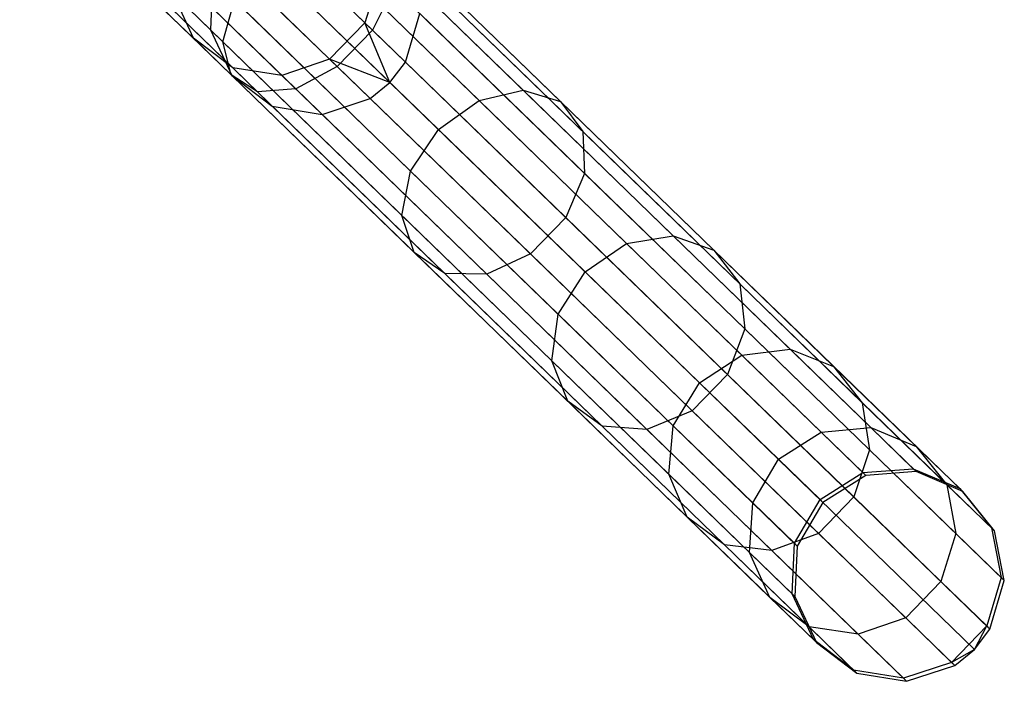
# Model space of a CAD drawing. Extents: x -189 to 189, y -189 to 189.
# Tile 180 of 256: x 127 to 136, y -132 to -126. Entities that reach past the tile are written whole.
import ezdxf

# ---------------------------------------------------------------- set-up
doc = ezdxf.new("R2010")
doc.units = 0
doc.header["$LTSCALE"] = 25.4
doc.layers.get('0').update_dxf_attribs({"linetype": 'CONTINUOUS'})

# ---------------------------------------------------------------- blocks, each defined once
blk = doc.blocks.new('NL2500012474_STL')
at = {"color": 0}
for p, q in [((319.5644, -124.0081, 175.9818), (321.6359, -126.0168, 174.1151)), ((319.5644, -124.0081, 175.9818), (321.6359, -126.0168, 174.1151)), ((318.3028, -124.2645, 174.6254), (320.2223, -126.1258, 172.8957)), ((318.3028, -124.2645, 174.6254), (320.2223, -126.1258, 172.8957)), ((319.2312, -124.3518, 175.9818), (321.3027, -126.3604, 174.1151)), ((319.2312, -124.3518, 175.9818), (321.3027, -126.3604, 174.1151)), ((318.3365, -124.5336, 175.0199), (320.3002, -126.4377, 173.2503)), ((318.3365, -124.5336, 175.0199), (320.3002, -126.4377, 173.2503)), ((318.8607, -124.5828, 175.7857), (320.9103, -126.5702, 173.9388)), ((318.8607, -124.5828, 175.7857), (320.9103, -126.5702, 173.9388)), ((318.5378, -124.6485, 175.4386), (320.5485, -126.5981, 173.6268)), ((318.5378, -124.6485, 175.4386), (320.5485, -126.5981, 173.6268)), ((326.2961, -130.2216, 156.1666), (320.7739, -124.867, 46.1666)), ((326.2961, -130.2216, 156.1666), (320.7739, -124.867, 46.1666)), ((326.7728, -130.1848, 156.1445), (321.2506, -124.8302, 46.1445)), ((326.7728, -130.1848, 156.1445), (321.2506, -124.8302, 46.1445)), ((321.3681, -124.9441, 172.8957), (323.059, -126.5837, 170.7526)), ((321.3681, -124.9441, 172.8957), (323.059, -126.5837, 170.7526)), ((321.6823, -125.0124, 173.2503), (323.4121, -126.6897, 171.0578)), ((321.6823, -125.0124, 173.2503), (323.4121, -126.6897, 171.0578)), ((320.9797, -125.0665, 172.6443), (322.643, -126.6793, 170.5361)), ((320.9797, -125.0665, 172.6443), (322.643, -126.6793, 170.5361)), ((327.2114, -130.3738, 156.1133), (321.6893, -125.0191, 46.1133)), ((327.2114, -130.3738, 156.1133), (321.6893, -125.0191, 46.1133)), ((325.8905, -130.4757, 156.1746), (320.3684, -125.1211, 46.1746)), ((325.8905, -130.4757, 156.1746), (320.3684, -125.1211, 46.1746)), ((321.5638, -125.9469, 42.5847), (320.7749, -125.1819, 39.2686)), ((321.5638, -125.9469, 42.5847), (320.7749, -125.1819, 39.2686)), ((321.8503, -125.2556, 173.6268), (323.6214, -126.9731, 171.3818)), ((321.8503, -125.2556, 173.6268), (323.6214, -126.9731, 171.3818)), ((319.9443, -126.0927, 42.8405), (319.1965, -125.3676, 39.697)), ((319.9443, -126.0927, 42.8405), (319.1965, -125.3676, 39.697)), ((322.2593, -126.9547, 170.458), (320.606, -125.3515, 172.5535)), ((322.2593, -126.9547, 170.458), (320.606, -125.3515, 172.5535)), ((327.5115, -130.7451, 156.0802), (321.9894, -125.3905, 46.0801)), ((327.5115, -130.7451, 156.0802), (321.9894, -125.3905, 46.0801)), ((320.1269, -125.5342, 46.1666), (320.1048, -126.0118, 46.1445)), ((320.1269, -125.5342, 46.1666), (320.1048, -126.0118, 46.1445)), ((325.649, -130.8889, 156.1666), (320.1269, -125.5342, 46.1666)), ((325.649, -130.8889, 156.1666), (320.1269, -125.5342, 46.1666)), ((321.2306, -126.2905, 42.5847), (320.4417, -125.5255, 39.2686)), ((321.2306, -126.2905, 42.5847), (320.4417, -125.5255, 39.2686)), ((321.7036, -125.4921, 42.6368), (321.5638, -125.9469, 42.5847)), ((321.7036, -125.4921, 42.6368), (321.5638, -125.9469, 42.5847)), ((320.3161, -126.3728, 42.7291), (319.5504, -125.6304, 39.5105)), ((320.3161, -126.3728, 42.7291), (319.5504, -125.6304, 39.5105)), ((321.8335, -125.6181, 173.9388), (321.6359, -126.0168, 174.1151)), ((321.8335, -125.6181, 173.9388), (321.6359, -126.0168, 174.1151)), ((321.8335, -125.6181, 173.9388), (323.639, -127.3688, 171.6505)), ((321.8335, -125.6181, 173.9388), (323.639, -127.3688, 171.6505)), ((319.9443, -126.0927, 42.8405), (319.7502, -125.668, 42.9454)), ((320.1048, -126.0118, 46.1445), (319.7502, -125.668, 42.9454)), ((319.9443, -126.0927, 42.8405), (319.7502, -125.668, 42.9454)), ((320.1048, -126.0118, 46.1445), (319.7502, -125.668, 42.9454)), ((320.7803, -126.4442, 42.6368), (319.9998, -125.6874, 39.3559)), ((320.7803, -126.4442, 42.6368), (319.9998, -125.6874, 39.3559)), ((320.2223, -126.1258, 172.8957), (320.3326, -125.7338, 172.6443)), ((320.2223, -126.1258, 172.8957), (320.3326, -125.7338, 172.6443)), ((320.3326, -125.7338, 172.6443), (321.9959, -127.3466, 170.5361)), ((320.3326, -125.7338, 172.6443), (321.9959, -127.3466, 170.5361)), ((321.9465, -126.318, 46.0371), (322.0822, -125.8592, 46.0527)), ((321.9465, -126.318, 46.0371), (322.0822, -125.8592, 46.0527)), ((327.6043, -131.2139, 156.0527), (322.0822, -125.8592, 46.0527)), ((327.6043, -131.2139, 156.0527), (322.0822, -125.8592, 46.0527)), ((325.627, -131.3665, 156.1445), (320.1048, -126.0118, 46.1445)), ((320.1048, -126.0118, 46.1445), (320.3072, -126.4445, 46.1133)), ((325.627, -131.3665, 156.1445), (320.1048, -126.0118, 46.1445)), ((320.1048, -126.0118, 46.1445), (320.3072, -126.4445, 46.1133)), ((321.5638, -125.9469, 42.5847), (321.2306, -126.2905, 42.5847)), ((321.5638, -125.9469, 42.5847), (321.2306, -126.2905, 42.5847)), ((321.6359, -126.0168, 174.1151), (321.3027, -126.3604, 174.1151)), ((321.6359, -126.0168, 174.1151), (321.3027, -126.3604, 174.1151)), ((321.9465, -126.318, 46.0371), (321.5638, -125.9469, 42.5847)), ((321.9465, -126.318, 46.0371), (321.5638, -125.9469, 42.5847)), ((321.8007, -126.5099, 46.0351), (321.5638, -125.9469, 42.5847)), ((321.8007, -126.5099, 46.0351), (321.5638, -125.9469, 42.5847)), ((321.6359, -126.0168, 174.1151), (323.4608, -127.7863, 171.8022)), ((321.6359, -126.0168, 174.1151), (323.4608, -127.7863, 171.8022)), ((320.3161, -126.3728, 42.7291), (319.9443, -126.0927, 42.8405)), ((320.3072, -126.4445, 46.1133), (319.9443, -126.0927, 42.8405)), ((320.3161, -126.3728, 42.7291), (319.9443, -126.0927, 42.8405)), ((320.3072, -126.4445, 46.1133), (319.9443, -126.0927, 42.8405)), ((320.3002, -126.4377, 173.2503), (320.2223, -126.1258, 172.8957)), ((320.2223, -126.1258, 172.8957), (321.9132, -127.7654, 170.7526)), ((320.2223, -126.1258, 172.8957), (321.9132, -127.7654, 170.7526)), ((320.3002, -126.4377, 173.2503), (320.2223, -126.1258, 172.8957)), ((321.2306, -126.2905, 42.5847), (320.7803, -126.4442, 42.6368)), ((321.2306, -126.2905, 42.5847), (320.7803, -126.4442, 42.6368)), ((321.8007, -126.5099, 46.0351), (321.2306, -126.2905, 42.5847)), ((321.8007, -126.5099, 46.0351), (321.2306, -126.2905, 42.5847)), ((321.6133, -126.6616, 46.0371), (321.2306, -126.2905, 42.5847)), ((321.6133, -126.6616, 46.0371), (321.2306, -126.2905, 42.5847)), ((320.7803, -126.4442, 42.6368), (320.3161, -126.3728, 42.7291)), ((320.6876, -126.733, 46.0801), (320.3161, -126.3728, 42.7291)), ((320.7803, -126.4442, 42.6368), (320.3161, -126.3728, 42.7291)), ((320.6876, -126.733, 46.0801), (320.3161, -126.3728, 42.7291)), ((321.3027, -126.3604, 174.1151), (320.9103, -126.5702, 173.9388)), ((321.3027, -126.3604, 174.1151), (320.9103, -126.5702, 173.9388)), ((321.3027, -126.3604, 174.1151), (323.1276, -128.1299, 171.8022)), ((321.3027, -126.3604, 174.1151), (323.1276, -128.1299, 171.8022)), ((321.8007, -126.5099, 46.0351), (321.9465, -126.318, 46.0371)), ((321.8007, -126.5099, 46.0351), (321.9465, -126.318, 46.0371)), ((327.4686, -131.6726, 156.0371), (321.9465, -126.318, 46.0371)), ((327.4686, -131.6726, 156.0371), (321.9465, -126.318, 46.0371)), ((320.5485, -126.5981, 173.6268), (320.3002, -126.4377, 173.2503)), ((320.3002, -126.4377, 173.2503), (322.03, -128.1151, 171.0578)), ((320.3002, -126.4377, 173.2503), (322.03, -128.1151, 171.0578)), ((320.5485, -126.5981, 173.6268), (320.3002, -126.4377, 173.2503)), ((325.8293, -131.7991, 156.1133), (320.3072, -126.4445, 46.1133)), ((320.3072, -126.4445, 46.1133), (320.6876, -126.733, 46.0801)), ((325.8293, -131.7991, 156.1133), (320.3072, -126.4445, 46.1133)), ((320.3072, -126.4445, 46.1133), (320.6876, -126.733, 46.0801)), ((321.159, -126.8114, 46.0527), (320.7803, -126.4442, 42.6368)), ((321.159, -126.8114, 46.0527), (320.7803, -126.4442, 42.6368)), ((320.9103, -126.5702, 173.9388), (320.5485, -126.5981, 173.6268)), ((320.9103, -126.5702, 173.9388), (320.5485, -126.5981, 173.6268)), ((320.9103, -126.5702, 173.9388), (322.7157, -128.3209, 171.6505)), ((320.9103, -126.5702, 173.9388), (322.7157, -128.3209, 171.6505)), ((321.6133, -126.6616, 46.0371), (321.8007, -126.5099, 46.0351)), ((321.6133, -126.6616, 46.0371), (321.8007, -126.5099, 46.0351)), ((327.3228, -131.8646, 156.0351), (321.8007, -126.5099, 46.0351)), ((327.3228, -131.8646, 156.0351), (321.8007, -126.5099, 46.0351)), ((322.643, -126.6793, 170.5361), (323.059, -126.5837, 170.7526)), ((322.643, -126.6793, 170.5361), (323.059, -126.5837, 170.7526)), ((323.059, -126.5837, 170.7526), (324.4759, -127.9577, 168.2535)), ((323.059, -126.5837, 170.7526), (324.4759, -127.9577, 168.2535)), ((323.059, -126.5837, 170.7526), (323.4121, -126.6897, 171.0578)), ((323.059, -126.5837, 170.7526), (323.4121, -126.6897, 171.0578)), ((320.5485, -126.5981, 173.6268), (322.3196, -128.3156, 171.3818)), ((320.5485, -126.5981, 173.6268), (322.3196, -128.3156, 171.3818)), ((321.159, -126.8114, 46.0527), (321.6133, -126.6616, 46.0371)), ((321.159, -126.8114, 46.0527), (321.6133, -126.6616, 46.0371)), ((327.1354, -132.0162, 156.0371), (321.6133, -126.6616, 46.0371)), ((327.1354, -132.0162, 156.0371), (321.6133, -126.6616, 46.0371)), ((322.2593, -126.9547, 170.458), (322.643, -126.6793, 170.5361)), ((322.2593, -126.9547, 170.458), (322.643, -126.6793, 170.5361)), ((322.643, -126.6793, 170.5361), (324.0367, -128.0308, 168.0778)), ((322.643, -126.6793, 170.5361), (324.0367, -128.0308, 168.0778)), ((326.2097, -132.0876, 156.0802), (320.6876, -126.733, 46.0801)), ((320.6876, -126.733, 46.0801), (321.159, -126.8114, 46.0527)), ((326.2097, -132.0876, 156.0802), (320.6876, -126.733, 46.0801)), ((320.6876, -126.733, 46.0801), (321.159, -126.8114, 46.0527)), ((323.4121, -126.6897, 171.0578), (324.8617, -128.0953, 168.5011)), ((323.4121, -126.6897, 171.0578), (324.8617, -128.0953, 168.5011)), ((323.4121, -126.6897, 171.0578), (323.6214, -126.9731, 171.3818)), ((323.4121, -126.6897, 171.0578), (323.6214, -126.9731, 171.3818)), ((326.6811, -132.166, 156.0527), (321.159, -126.8114, 46.0527)), ((326.6811, -132.166, 156.0527), (321.159, -126.8114, 46.0527)), ((321.9959, -127.3466, 170.5361), (322.2593, -126.9547, 170.458)), ((321.9959, -127.3466, 170.5361), (322.2593, -126.9547, 170.458)), ((323.6447, -128.298, 168.0144), (322.2593, -126.9547, 170.458)), ((323.6447, -128.298, 168.0144), (322.2593, -126.9547, 170.458)), ((323.6214, -126.9731, 171.3818), (325.1056, -128.4122, 168.7641)), ((323.6214, -126.9731, 171.3818), (325.1056, -128.4122, 168.7641)), ((323.6214, -126.9731, 171.3818), (323.639, -127.3688, 171.6505)), ((323.6214, -126.9731, 171.3818), (323.639, -127.3688, 171.6505)), ((321.9132, -127.7654, 170.7526), (321.9959, -127.3466, 170.5361)), ((321.9132, -127.7654, 170.7526), (321.9959, -127.3466, 170.5361)), ((321.9959, -127.3466, 170.5361), (323.3897, -128.6981, 168.0778)), ((321.9959, -127.3466, 170.5361), (323.3897, -128.6981, 168.0778)), ((323.639, -127.3688, 171.6505), (323.4608, -127.7863, 171.8022)), ((323.639, -127.3688, 171.6505), (323.4608, -127.7863, 171.8022)), ((323.639, -127.3688, 171.6505), (325.1519, -128.8358, 168.9821)), ((323.639, -127.3688, 171.6505), (325.1519, -128.8358, 168.9821)), ((322.03, -128.1151, 171.0578), (321.9132, -127.7654, 170.7526)), ((321.9132, -127.7654, 170.7526), (323.3301, -129.1393, 168.2535)), ((321.9132, -127.7654, 170.7526), (323.3301, -129.1393, 168.2535)), ((322.03, -128.1151, 171.0578), (321.9132, -127.7654, 170.7526)), ((323.4608, -127.7863, 171.8022), (323.1276, -128.1299, 171.8022)), ((323.4608, -127.7863, 171.8022), (323.1276, -128.1299, 171.8022)), ((323.4608, -127.7863, 171.8022), (324.9899, -129.269, 169.1051)), ((323.4608, -127.7863, 171.8022), (324.9899, -129.269, 169.1051)), ((324.0367, -128.0308, 168.0778), (324.4759, -127.9577, 168.2535)), ((324.0367, -128.0308, 168.0778), (324.4759, -127.9577, 168.2535)), ((324.4759, -127.9577, 168.2535), (325.5808, -129.029, 165.4656)), ((324.4759, -127.9577, 168.2535), (325.5808, -129.029, 165.4656)), ((324.4759, -127.9577, 168.2535), (324.8617, -128.0953, 168.5011)), ((324.4759, -127.9577, 168.2535), (324.8617, -128.0953, 168.5011)), ((323.6447, -128.298, 168.0144), (324.0367, -128.0308, 168.0778)), ((323.6447, -128.298, 168.0144), (324.0367, -128.0308, 168.0778)), ((324.0367, -128.0308, 168.0778), (325.1235, -129.0847, 165.3355)), ((324.0367, -128.0308, 168.0778), (325.1235, -129.0847, 165.3355)), ((322.3196, -128.3156, 171.3818), (322.03, -128.1151, 171.0578)), ((322.03, -128.1151, 171.0578), (323.4796, -129.5207, 168.5011)), ((322.03, -128.1151, 171.0578), (323.4796, -129.5207, 168.5011)), ((322.3196, -128.3156, 171.3818), (322.03, -128.1151, 171.0578)), ((323.1276, -128.1299, 171.8022), (322.7157, -128.3209, 171.6505)), ((323.1276, -128.1299, 171.8022), (322.7157, -128.3209, 171.6505)), ((323.1276, -128.1299, 171.8022), (324.6567, -129.6126, 169.1051)), ((323.1276, -128.1299, 171.8022), (324.6567, -129.6126, 169.1051)), ((324.8617, -128.0953, 168.5011), (325.992, -129.1913, 165.6491)), ((324.8617, -128.0953, 168.5011), (325.992, -129.1913, 165.6491)), ((324.8617, -128.0953, 168.5011), (325.1056, -128.4122, 168.7641)), ((324.8617, -128.0953, 168.5011), (325.1056, -128.4122, 168.7641)), ((322.7157, -128.3209, 171.6505), (322.3196, -128.3156, 171.3818)), ((322.3196, -128.3156, 171.3818), (323.8038, -129.7547, 168.7641)), ((322.3196, -128.3156, 171.3818), (323.8038, -129.7547, 168.7641)), ((322.7157, -128.3209, 171.6505), (322.3196, -128.3156, 171.3818)), ((322.7157, -128.3209, 171.6505), (324.2286, -129.7879, 168.9821)), ((322.7157, -128.3209, 171.6505), (324.2286, -129.7879, 168.9821)), ((323.3897, -128.6981, 168.0778), (323.6447, -128.298, 168.0144)), ((323.3897, -128.6981, 168.0778), (323.6447, -128.298, 168.0144)), ((324.725, -129.3456, 165.2885), (323.6447, -128.298, 168.0144)), ((324.725, -129.3456, 165.2885), (323.6447, -128.298, 168.0144)), ((325.1056, -128.4122, 168.7641), (326.2629, -129.5344, 165.8438)), ((325.1056, -128.4122, 168.7641), (326.2629, -129.5344, 165.8438)), ((325.1056, -128.4122, 168.7641), (325.1519, -128.8358, 168.9821)), ((325.1056, -128.4122, 168.7641), (325.1519, -128.8358, 168.9821)), ((323.3301, -129.1393, 168.2535), (323.3897, -128.6981, 168.0778)), ((323.3301, -129.1393, 168.2535), (323.3897, -128.6981, 168.0778)), ((323.3897, -128.6981, 168.0778), (324.4765, -129.7519, 165.3355)), ((323.3897, -128.6981, 168.0778), (324.4765, -129.7519, 165.3355)), ((325.1519, -128.8358, 168.9821), (324.9899, -129.269, 169.1051)), ((325.1519, -128.8358, 168.9821), (324.9899, -129.269, 169.1051)), ((325.1519, -128.8358, 168.9821), (326.3316, -129.9797, 166.0053)), ((325.1519, -128.8358, 168.9821), (326.3316, -129.9797, 166.0053)), ((324.725, -129.3456, 165.2885), (325.1235, -129.0847, 165.3355)), ((324.725, -129.3456, 165.2885), (325.1235, -129.0847, 165.3355)), ((325.1235, -129.0847, 165.3355), (325.5808, -129.029, 165.4656)), ((325.1235, -129.0847, 165.3355), (325.5808, -129.029, 165.4656)), ((325.1235, -129.0847, 165.3355), (325.8742, -129.8126, 162.3827)), ((325.1235, -129.0847, 165.3355), (325.8742, -129.8126, 162.3827)), ((325.5808, -129.029, 165.4656), (326.3439, -129.769, 162.4638)), ((325.5808, -129.029, 165.4656), (326.3439, -129.769, 162.4638)), ((325.5808, -129.029, 165.4656), (325.992, -129.1913, 165.6491)), ((325.5808, -129.029, 165.4656), (325.992, -129.1913, 165.6491)), ((323.4796, -129.5207, 168.5011), (323.3301, -129.1393, 168.2535)), ((323.3301, -129.1393, 168.2535), (324.435, -130.2107, 165.4656)), ((323.3301, -129.1393, 168.2535), (324.435, -130.2107, 165.4656)), ((323.4796, -129.5207, 168.5011), (323.3301, -129.1393, 168.2535)), ((325.992, -129.1913, 165.6491), (326.7727, -129.9483, 162.5781)), ((325.992, -129.1913, 165.6491), (326.7727, -129.9483, 162.5781)), ((325.992, -129.1913, 165.6491), (326.2629, -129.5344, 165.8438)), ((325.992, -129.1913, 165.6491), (326.2629, -129.5344, 165.8438)), ((324.9899, -129.269, 169.1051), (324.6567, -129.6126, 169.1051)), ((324.9899, -129.269, 169.1051), (324.6567, -129.6126, 169.1051)), ((324.9899, -129.269, 169.1051), (326.1823, -130.4252, 166.0965)), ((324.9899, -129.269, 169.1051), (326.1823, -130.4252, 166.0965)), ((324.4765, -129.7519, 165.3355), (324.725, -129.3456, 165.2885)), ((324.4765, -129.7519, 165.3355), (324.725, -129.3456, 165.2885)), ((325.4712, -130.0691, 162.3535), (324.725, -129.3456, 165.2885)), ((325.4712, -130.0691, 162.3535), (324.725, -129.3456, 165.2885)), ((323.8038, -129.7547, 168.7641), (323.4796, -129.5207, 168.5011)), ((323.4796, -129.5207, 168.5011), (324.6099, -130.6167, 165.6491)), ((323.4796, -129.5207, 168.5011), (324.6099, -130.6167, 165.6491)), ((323.8038, -129.7547, 168.7641), (323.4796, -129.5207, 168.5011)), ((326.2629, -129.5344, 165.8438), (327.0623, -130.3095, 162.6995)), ((326.2629, -129.5344, 165.8438), (327.0623, -130.3095, 162.6995)), ((326.2629, -129.5344, 165.8438), (326.3316, -129.9797, 166.0053)), ((326.2629, -129.5344, 165.8438), (326.3316, -129.9797, 166.0053)), ((324.6567, -129.6126, 169.1051), (324.2286, -129.7879, 168.9821)), ((324.6567, -129.6126, 169.1051), (324.2286, -129.7879, 168.9821)), ((324.6567, -129.6126, 169.1051), (325.8491, -130.7688, 166.0965)), ((324.6567, -129.6126, 169.1051), (325.8491, -130.7688, 166.0965)), ((324.2286, -129.7879, 168.9821), (323.8038, -129.7547, 168.7641)), ((323.8038, -129.7547, 168.7641), (324.9612, -130.877, 165.8438)), ((323.8038, -129.7547, 168.7641), (324.9612, -130.877, 165.8438)), ((324.2286, -129.7879, 168.9821), (323.8038, -129.7547, 168.7641)), ((324.435, -130.2107, 165.4656), (324.4765, -129.7519, 165.3355)), ((324.435, -130.2107, 165.4656), (324.4765, -129.7519, 165.3355)), ((324.4765, -129.7519, 165.3355), (325.2272, -130.4798, 162.3827)), ((324.4765, -129.7519, 165.3355), (325.2272, -130.4798, 162.3827)), ((324.2286, -129.7879, 168.9821), (325.4084, -130.9319, 166.0053)), ((324.2286, -129.7879, 168.9821), (325.4084, -130.9319, 166.0053)), ((325.4712, -130.0691, 162.3535), (325.8742, -129.8126, 162.3827)), ((325.4712, -130.0691, 162.3535), (325.8742, -129.8126, 162.3827)), ((325.8742, -129.8126, 162.3827), (326.3439, -129.769, 162.4638)), ((325.8742, -129.8126, 162.3827), (326.3439, -129.769, 162.4638)), ((325.8742, -129.8126, 162.3827), (326.2686, -130.195, 159.2988)), ((325.8742, -129.8126, 162.3827), (326.2686, -130.195, 159.2988)), ((326.3439, -129.769, 162.4638), (326.7448, -130.1577, 159.3287)), ((326.3439, -129.769, 162.4638), (326.7448, -130.1577, 159.3287)), ((326.3439, -129.769, 162.4638), (326.7727, -129.9483, 162.5781)), ((326.3439, -129.769, 162.4638), (326.7727, -129.9483, 162.5781)), ((326.3316, -129.9797, 166.0053), (326.1823, -130.4252, 166.0965)), ((326.3316, -129.9797, 166.0053), (326.1823, -130.4252, 166.0965)), ((326.3316, -129.9797, 166.0053), (327.1465, -130.7699, 162.8001)), ((326.3316, -129.9797, 166.0053), (327.1465, -130.7699, 162.8001)), ((326.7727, -129.9483, 162.5781), (327.1828, -130.3461, 159.3708)), ((326.7727, -129.9483, 162.5781), (327.1828, -130.3461, 159.3708)), ((326.7727, -129.9483, 162.5781), (327.0623, -130.3095, 162.6995)), ((326.7727, -129.9483, 162.5781), (327.0623, -130.3095, 162.6995)), ((325.2272, -130.4798, 162.3827), (325.4712, -130.0691, 162.3535)), ((325.2272, -130.4798, 162.3827), (325.4712, -130.0691, 162.3535)), ((325.8632, -130.4492, 159.2881), (325.4712, -130.0691, 162.3535)), ((325.8632, -130.4492, 159.2881), (325.4712, -130.0691, 162.3535)), ((324.6099, -130.6167, 165.6491), (324.435, -130.2107, 165.4656)), ((324.435, -130.2107, 165.4656), (325.1981, -130.9506, 162.4638)), ((324.435, -130.2107, 165.4656), (325.1981, -130.9506, 162.4638)), ((324.6099, -130.6167, 165.6491), (324.435, -130.2107, 165.4656)), ((325.8632, -130.4492, 159.2881), (326.2686, -130.195, 159.2988)), ((325.8632, -130.4492, 159.2881), (326.2686, -130.195, 159.2988)), ((326.2961, -130.2216, 156.1666), (325.8905, -130.4757, 156.1746)), ((326.2961, -130.2216, 156.1666), (325.8905, -130.4757, 156.1746)), ((326.2686, -130.195, 159.2988), (326.7448, -130.1577, 159.3287)), ((326.2686, -130.195, 159.2988), (326.7448, -130.1577, 159.3287)), ((326.2961, -130.2216, 156.1666), (326.2686, -130.195, 159.2988)), ((326.2961, -130.2216, 156.1666), (326.2686, -130.195, 159.2988)), ((326.7728, -130.1848, 156.1445), (326.2961, -130.2216, 156.1666)), ((326.7728, -130.1848, 156.1445), (326.2961, -130.2216, 156.1666)), ((326.7728, -130.1848, 156.1445), (326.7448, -130.1577, 159.3287)), ((326.7448, -130.1577, 159.3287), (327.1828, -130.3461, 159.3708)), ((326.7728, -130.1848, 156.1445), (326.7448, -130.1577, 159.3287)), ((326.7448, -130.1577, 159.3287), (327.1828, -130.3461, 159.3708)), ((327.2114, -130.3738, 156.1133), (326.7728, -130.1848, 156.1445)), ((327.2114, -130.3738, 156.1133), (326.7728, -130.1848, 156.1445)), ((327.0623, -130.3095, 162.6995), (327.4823, -130.7168, 159.4155)), ((327.0623, -130.3095, 162.6995), (327.4823, -130.7168, 159.4155)), ((327.0623, -130.3095, 162.6995), (327.1465, -130.7699, 162.8001)), ((327.0623, -130.3095, 162.6995), (327.1465, -130.7699, 162.8001)), ((327.2114, -130.3738, 156.1133), (327.1828, -130.3461, 159.3708)), ((327.1828, -130.3461, 159.3708), (327.4823, -130.7168, 159.4155)), ((327.2114, -130.3738, 156.1133), (327.1828, -130.3461, 159.3708)), ((327.1828, -130.3461, 159.3708), (327.4823, -130.7168, 159.4155)), ((327.5115, -130.7451, 156.0802), (327.2114, -130.3738, 156.1133)), ((327.5115, -130.7451, 156.0802), (327.2114, -130.3738, 156.1133)), ((325.1981, -130.9506, 162.4638), (325.2272, -130.4798, 162.3827)), ((325.1981, -130.9506, 162.4638), (325.2272, -130.4798, 162.3827)), ((325.2272, -130.4798, 162.3827), (325.6216, -130.8622, 159.2988)), ((325.2272, -130.4798, 162.3827), (325.6216, -130.8622, 159.2988)), ((325.6216, -130.8622, 159.2988), (325.8632, -130.4492, 159.2881)), ((325.6216, -130.8622, 159.2988), (325.8632, -130.4492, 159.2881)), ((325.8905, -130.4757, 156.1746), (325.649, -130.8889, 156.1666)), ((325.8905, -130.4757, 156.1746), (325.649, -130.8889, 156.1666)), ((326.1823, -130.4252, 166.0965), (325.8491, -130.7688, 166.0965)), ((326.1823, -130.4252, 166.0965), (325.8491, -130.7688, 166.0965)), ((325.8905, -130.4757, 156.1746), (325.8632, -130.4492, 159.2881)), ((325.8905, -130.4757, 156.1746), (325.8632, -130.4492, 159.2881)), ((326.1823, -130.4252, 166.0965), (327.0058, -131.2238, 162.8569)), ((326.1823, -130.4252, 166.0965), (327.0058, -131.2238, 162.8569)), ((324.9612, -130.877, 165.8438), (324.6099, -130.6167, 165.6491)), ((324.6099, -130.6167, 165.6491), (325.3906, -131.3737, 162.5781)), ((324.6099, -130.6167, 165.6491), (325.3906, -131.3737, 162.5781)), ((324.9612, -130.877, 165.8438), (324.6099, -130.6167, 165.6491)), ((325.8491, -130.7688, 166.0965), (325.4084, -130.9319, 166.0053)), ((325.8491, -130.7688, 166.0965), (325.4084, -130.9319, 166.0053)), ((325.8491, -130.7688, 166.0965), (326.6726, -131.5674, 162.8569)), ((325.8491, -130.7688, 166.0965), (326.6726, -131.5674, 162.8569)), ((327.1465, -130.7699, 162.8001), (327.0058, -131.2238, 162.8569)), ((327.1465, -130.7699, 162.8001), (327.0058, -131.2238, 162.8569)), ((327.1465, -130.7699, 162.8001), (327.5745, -131.185, 159.4526)), ((327.1465, -130.7699, 162.8001), (327.5745, -131.185, 159.4526)), ((327.5115, -130.7451, 156.0802), (327.4823, -130.7168, 159.4155)), ((327.4823, -130.7168, 159.4155), (327.5745, -131.185, 159.4526)), ((327.5115, -130.7451, 156.0802), (327.4823, -130.7168, 159.4155)), ((327.4823, -130.7168, 159.4155), (327.5745, -131.185, 159.4526)), ((327.6043, -131.2139, 156.0527), (327.5115, -130.7451, 156.0802)), ((327.6043, -131.2139, 156.0527), (327.5115, -130.7451, 156.0802)), ((325.599, -131.3394, 159.3287), (325.6216, -130.8622, 159.2988)), ((325.599, -131.3394, 159.3287), (325.6216, -130.8622, 159.2988)), ((325.649, -130.8889, 156.1666), (325.6216, -130.8622, 159.2988)), ((325.649, -130.8889, 156.1666), (325.6216, -130.8622, 159.2988)), ((325.4084, -130.9319, 166.0053), (324.9612, -130.877, 165.8438)), ((324.9612, -130.877, 165.8438), (325.7605, -131.6521, 162.6995)), ((324.9612, -130.877, 165.8438), (325.7605, -131.6521, 162.6995)), ((325.4084, -130.9319, 166.0053), (324.9612, -130.877, 165.8438)), ((325.3906, -131.3737, 162.5781), (325.1981, -130.9506, 162.4638)), ((325.1981, -130.9506, 162.4638), (325.599, -131.3394, 159.3287)), ((325.1981, -130.9506, 162.4638), (325.599, -131.3394, 159.3287)), ((325.3906, -131.3737, 162.5781), (325.1981, -130.9506, 162.4638)), ((325.4084, -130.9319, 166.0053), (326.2232, -131.722, 162.8001)), ((325.4084, -130.9319, 166.0053), (326.2232, -131.722, 162.8001)), ((325.649, -130.8889, 156.1666), (325.627, -131.3665, 156.1445)), ((325.649, -130.8889, 156.1666), (325.627, -131.3665, 156.1445)), ((327.0058, -131.2238, 162.8569), (326.6726, -131.5674, 162.8569)), ((327.0058, -131.2238, 162.8569), (326.6726, -131.5674, 162.8569)), ((327.0058, -131.2238, 162.8569), (327.4385, -131.6434, 159.4735)), ((327.0058, -131.2238, 162.8569), (327.4385, -131.6434, 159.4735)), ((327.5745, -131.185, 159.4526), (327.4385, -131.6434, 159.4735)), ((327.5745, -131.185, 159.4526), (327.4385, -131.6434, 159.4735)), ((327.4686, -131.6726, 156.0371), (327.6043, -131.2139, 156.0527)), ((327.4686, -131.6726, 156.0371), (327.6043, -131.2139, 156.0527)), ((327.6043, -131.2139, 156.0527), (327.5745, -131.185, 159.4526)), ((327.6043, -131.2139, 156.0527), (327.5745, -131.185, 159.4526)), ((325.7605, -131.6521, 162.6995), (325.3906, -131.3737, 162.5781)), ((325.3906, -131.3737, 162.5781), (325.8007, -131.7714, 159.3708)), ((325.3906, -131.3737, 162.5781), (325.8007, -131.7714, 159.3708)), ((325.7605, -131.6521, 162.6995), (325.3906, -131.3737, 162.5781)), ((325.627, -131.3665, 156.1445), (325.599, -131.3394, 159.3287)), ((325.627, -131.3665, 156.1445), (325.599, -131.3394, 159.3287)), ((325.8007, -131.7714, 159.3708), (325.599, -131.3394, 159.3287)), ((325.8007, -131.7714, 159.3708), (325.599, -131.3394, 159.3287)), ((325.627, -131.3665, 156.1445), (325.8293, -131.7991, 156.1133)), ((325.627, -131.3665, 156.1445), (325.8293, -131.7991, 156.1133)), ((326.6726, -131.5674, 162.8569), (326.2232, -131.722, 162.8001)), ((326.6726, -131.5674, 162.8569), (326.2232, -131.722, 162.8001)), ((326.6726, -131.5674, 162.8569), (327.1053, -131.987, 159.4735)), ((326.6726, -131.5674, 162.8569), (327.1053, -131.987, 159.4735)), ((326.2232, -131.722, 162.8001), (325.7605, -131.6521, 162.6995)), ((325.7605, -131.6521, 162.6995), (326.1805, -132.0593, 159.4155)), ((325.7605, -131.6521, 162.6995), (326.1805, -132.0593, 159.4155)), ((326.2232, -131.722, 162.8001), (325.7605, -131.6521, 162.6995)), ((327.4385, -131.6434, 159.4735), (327.1053, -131.987, 159.4735)), ((327.4385, -131.6434, 159.4735), (327.1053, -131.987, 159.4735)), ((327.3228, -131.8646, 156.0351), (327.4385, -131.6434, 159.4735)), ((327.3228, -131.8646, 156.0351), (327.4385, -131.6434, 159.4735)), ((327.3228, -131.8646, 156.0351), (327.4686, -131.6726, 156.0371)), ((327.3228, -131.8646, 156.0351), (327.4686, -131.6726, 156.0371)), ((327.4686, -131.6726, 156.0371), (327.4385, -131.6434, 159.4735)), ((327.4686, -131.6726, 156.0371), (327.4385, -131.6434, 159.4735)), ((325.8293, -131.7991, 156.1133), (325.8007, -131.7714, 159.3708)), ((325.8293, -131.7991, 156.1133), (325.8007, -131.7714, 159.3708)), ((326.1805, -132.0593, 159.4155), (325.8007, -131.7714, 159.3708)), ((326.1805, -132.0593, 159.4155), (325.8007, -131.7714, 159.3708)), ((325.8293, -131.7991, 156.1133), (326.2097, -132.0876, 156.0802)), ((325.8293, -131.7991, 156.1133), (326.2097, -132.0876, 156.0802)), ((326.2232, -131.722, 162.8001), (326.6513, -132.1371, 159.4526)), ((326.2232, -131.722, 162.8001), (326.6513, -132.1371, 159.4526)), ((327.3228, -131.8646, 156.0351), (327.1053, -131.987, 159.4735)), ((327.3228, -131.8646, 156.0351), (327.1053, -131.987, 159.4735)), ((327.1354, -132.0162, 156.0371), (327.3228, -131.8646, 156.0351)), ((327.1354, -132.0162, 156.0371), (327.3228, -131.8646, 156.0351)), ((327.1053, -131.987, 159.4735), (326.6513, -132.1371, 159.4526)), ((327.1053, -131.987, 159.4735), (326.6513, -132.1371, 159.4526)), ((327.1354, -132.0162, 156.0371), (327.1053, -131.987, 159.4735)), ((327.1354, -132.0162, 156.0371), (327.1053, -131.987, 159.4735)), ((326.2097, -132.0876, 156.0802), (326.1805, -132.0593, 159.4155)), ((326.2097, -132.0876, 156.0802), (326.1805, -132.0593, 159.4155)), ((326.6513, -132.1371, 159.4526), (326.1805, -132.0593, 159.4155)), ((326.6513, -132.1371, 159.4526), (326.1805, -132.0593, 159.4155)), ((326.6811, -132.166, 156.0527), (327.1354, -132.0162, 156.0371)), ((326.6811, -132.166, 156.0527), (327.1354, -132.0162, 156.0371)), ((326.2097, -132.0876, 156.0802), (326.6811, -132.166, 156.0527)), ((326.2097, -132.0876, 156.0802), (326.6811, -132.166, 156.0527)), ((326.6811, -132.166, 156.0527), (326.6513, -132.1371, 159.4526)), ((326.6811, -132.166, 156.0527), (326.6513, -132.1371, 159.4526))]:
    blk.add_line(p, q, dxfattribs=at)

msp = doc.modelspace()

# ---------------------------------------------------------------- block references
at = {"color": 0}
msp.add_blockref('NL2500012474_STL', (-191.3111, -0.0584, -1716.743), dxfattribs=at)

doc.saveas('drawing.dxf')
